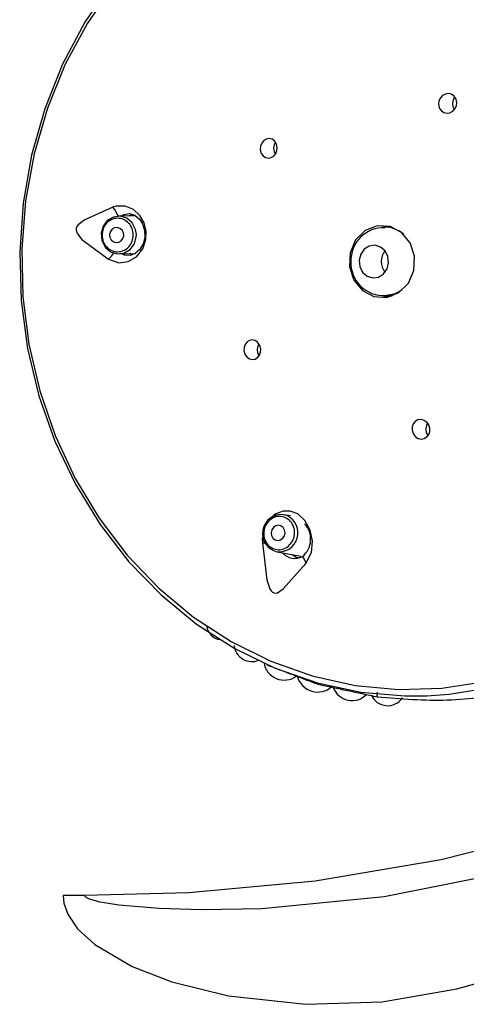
# Model space of a CAD drawing. Header units: millimetres. Extents: x 4904.09 to 4905.21, y 4759.5 to 4761.8.
# Tile 47 of 54: x 4904.87 to 4904.9, y 4760.77 to 4760.83. Entities that reach past the tile are written whole.
import ezdxf

# ---------------------------------------------------------------- set-up
doc = ezdxf.new("R2010")
doc.units = ezdxf.units.MM
doc.layers.add('SANINDUSA', color=3, linetype='Continuous')

msp = doc.modelspace()

# ---------------------------------------------------------------- linework, layer by layer
at = {"layer": 'SANINDUSA'}
for p, q in [((4904.878661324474, 4760.819299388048), (4904.877507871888, 4760.81927679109)), ((4904.895005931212, 4760.818555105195), (4904.8953208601, 4760.818637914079)), ((4904.895654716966, 4760.818548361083), (4904.895152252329, 4760.818548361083)), ((4904.878705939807, 4760.817915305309), (4904.878710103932, 4760.818050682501)), ((4904.877564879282, 4760.816777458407), (4904.878633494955, 4760.816798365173)), ((4904.878429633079, 4760.816720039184), (4904.878290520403, 4760.8167916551)), ((4904.895268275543, 4760.813956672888), (4904.894988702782, 4760.81399551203)), ((4904.895152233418, 4760.813988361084), (4904.894988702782, 4760.81399551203)), ((4904.895152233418, 4760.813988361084), (4904.895654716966, 4760.813988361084)), ((4904.888914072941, 4760.799407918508), (4904.888460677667, 4760.799489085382)), ((4904.888725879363, 4760.799404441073), (4904.888460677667, 4760.799489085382)), ((4904.888021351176, 4760.797027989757), (4904.889608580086, 4760.796743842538)), ((4904.87526717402, 4760.77424748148), (4904.873868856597, 4760.77424748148))]:
    msp.add_line(p, q, dxfattribs=at)
at = {"layer": 'SANINDUSA', "flags": 128}
for points in [[(4904.8770481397, 4760.834726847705), (4904.875301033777, 4760.832136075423), (4904.873827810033, 4760.829345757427), (4904.87264699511, 4760.826390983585), (4904.871773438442, 4760.82330891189), (4904.87121812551, 4760.820138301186), (4904.870988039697, 4760.816919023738), (4904.871086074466, 4760.81369156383), (4904.871510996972, 4760.810496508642), (4904.872257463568, 4760.807374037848), (4904.873316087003, 4760.80436341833), (4904.874673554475, 4760.801502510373), (4904.876312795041, 4760.798827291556), (4904.878213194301, 4760.796371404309), (4904.88035085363, 4760.794165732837), (4904.882698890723, 4760.792238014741), (4904.885227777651, 4760.790612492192), (4904.887905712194, 4760.78930960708), (4904.89069901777, 4760.788345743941), (4904.893572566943, 4760.787733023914), (4904.896490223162, 4760.787479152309), (4904.897943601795, 4760.787487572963)], [(4904.877215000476, 4760.834619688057), (4904.875476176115, 4760.832080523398), (4904.874005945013, 4760.829342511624), (4904.872822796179, 4760.826440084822), (4904.871941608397, 4760.823409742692), (4904.871373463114, 4760.820289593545), (4904.871125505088, 4760.817118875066), (4904.871200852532, 4760.81393746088), (4904.871598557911, 4760.810785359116), (4904.872313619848, 4760.807702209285), (4904.873337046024, 4760.804726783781), (4904.874655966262, 4760.801896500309), (4904.876253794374, 4760.799246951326), (4904.878110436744, 4760.796811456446), (4904.880202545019, 4760.79462064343), (4904.882503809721, 4760.792702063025), (4904.884985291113, 4760.791079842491), (4904.887615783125, 4760.789774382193), (4904.890362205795, 4760.788802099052), (4904.893190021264, 4760.788175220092), (4904.896063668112, 4760.787901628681), (4904.898947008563, 4760.787984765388), (4904.901803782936, 4760.78842358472)], [(4904.939780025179, 4760.833409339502), (4904.942458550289, 4760.829297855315), (4904.944502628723, 4760.824773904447), (4904.945527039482, 4760.82100177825), (4904.945974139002, 4760.817097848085), (4904.945708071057, 4760.812598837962), (4904.94466854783, 4760.808234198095), (4904.942970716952, 4760.804182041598), (4904.940745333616, 4760.800447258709), (4904.937286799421, 4760.796123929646), (4904.933325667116, 4760.792314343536), (4904.929029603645, 4760.788996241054), (4904.922227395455, 4760.78485142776), (4904.915063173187, 4760.781514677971), (4904.907076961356, 4760.778693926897), (4904.898882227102, 4760.776601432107), (4904.890560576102, 4760.775193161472), (4904.882193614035, 4760.774425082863), (4904.87526717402, 4760.77424748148)], [(4904.897943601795, 4760.787487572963), (4904.899415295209, 4760.787587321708), (4904.902310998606, 4760.788056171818), (4904.905140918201, 4760.788879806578), (4904.907869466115, 4760.790047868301), (4904.910462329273, 4760.791545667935), (4904.912886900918, 4760.793354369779), (4904.915112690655, 4760.79545122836), (4904.917111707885, 4760.797809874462), (4904.918858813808, 4760.800400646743), (4904.920332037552, 4760.803190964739), (4904.921512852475, 4760.806145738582), (4904.922386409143, 4760.809227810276), (4904.922941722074, 4760.812398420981), (4904.923171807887, 4760.815617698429), (4904.923073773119, 4760.818845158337), (4904.922648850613, 4760.822040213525), (4904.921902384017, 4760.825162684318), (4904.920843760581, 4760.828173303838), (4904.91948629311, 4760.831034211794)], [(4904.898788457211, 4760.826416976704), (4904.898911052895, 4760.826251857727), (4904.899079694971, 4760.826142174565), (4904.899274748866, 4760.82610049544), (4904.899474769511, 4760.826130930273), (4904.899658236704, 4760.826230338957), (4904.899804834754, 4760.826388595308), (4904.899897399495, 4760.826588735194), (4904.899924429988, 4760.826808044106), (4904.899882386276, 4760.827020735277), (4904.899854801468, 4760.827083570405), (4904.899732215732, 4760.827248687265), (4904.89956357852, 4760.827358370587), (4904.899368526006, 4760.827400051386), (4904.899168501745, 4760.827369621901), (4904.898985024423, 4760.827270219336), (4904.898838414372, 4760.827111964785), (4904.898745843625, 4760.826911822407), (4904.898718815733, 4760.826692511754), (4904.898760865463, 4760.826479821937), (4904.898788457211, 4760.826416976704)], [(4904.899656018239, 4760.82676334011), (4904.899705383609, 4760.827011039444), (4904.899791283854, 4760.827164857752)], [(4904.89977570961, 4760.826357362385), (4904.89969631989, 4760.826513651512), (4904.899656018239, 4760.82676334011)], [(4904.886984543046, 4760.823436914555), (4904.88710280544, 4760.823269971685), (4904.887264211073, 4760.823160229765), (4904.887450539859, 4760.823120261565), (4904.887639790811, 4760.823154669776), (4904.887809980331, 4760.823258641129), (4904.887942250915, 4760.823419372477), (4904.888022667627, 4760.823618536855), (4904.888042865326, 4760.823834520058), (4904.888000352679, 4760.824044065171), (4904.887975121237, 4760.824103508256), (4904.887856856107, 4760.824270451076), (4904.887695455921, 4760.824380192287), (4904.887509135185, 4760.824420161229), (4904.887319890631, 4760.824385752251), (4904.8871497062, 4760.824281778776), (4904.887017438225, 4760.82412104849), (4904.886937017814, 4760.823921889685), (4904.886916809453, 4760.823705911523), (4904.886959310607, 4760.823496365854), (4904.886984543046, 4760.823436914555)], [(4904.887814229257, 4760.823783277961), (4904.887863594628, 4760.824030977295), (4904.887931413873, 4760.824159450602)], [(4904.887921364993, 4760.823396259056), (4904.887854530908, 4760.823533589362), (4904.887814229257, 4760.823783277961)], [(4904.877147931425, 4760.819878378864), (4904.875289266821, 4760.819037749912), (4904.874868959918, 4760.81871269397), (4904.874779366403, 4760.818588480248), (4904.874734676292, 4760.818476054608), (4904.874723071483, 4760.818370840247), (4904.874737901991, 4760.818267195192), (4904.874803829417, 4760.81810925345), (4904.875108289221, 4760.817737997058), (4904.876866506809, 4760.816434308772)], [(4904.876866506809, 4760.816434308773), (4904.877556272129, 4760.816188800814), (4904.878163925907, 4760.816261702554), (4904.87871565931, 4760.816585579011), (4904.879130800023, 4760.817111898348), (4904.879342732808, 4760.817734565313), (4904.879353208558, 4760.818312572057), (4904.879221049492, 4760.81882672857), (4904.878947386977, 4760.819312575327), (4904.878521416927, 4760.819717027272), (4904.877974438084, 4760.819949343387), (4904.877372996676, 4760.8199459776), (4904.877147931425, 4760.819878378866)], [(4904.878710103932, 4760.818050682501), (4904.878656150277, 4760.818400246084), (4904.878436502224, 4760.818828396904), (4904.878080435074, 4760.81913457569), (4904.877642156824, 4760.819272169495), (4904.877188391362, 4760.819220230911), (4904.876788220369, 4760.818986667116), (4904.876502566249, 4760.818607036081), (4904.876374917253, 4760.818139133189), (4904.876424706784, 4760.817654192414), (4904.876644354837, 4760.817226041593), (4904.877000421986, 4760.816919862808), (4904.877438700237, 4760.816782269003), (4904.877892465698, 4760.816834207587), (4904.878292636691, 4760.817067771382), (4904.878578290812, 4760.817447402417), (4904.878705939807, 4760.817915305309), (4904.878705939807, 4760.817915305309)], [(4904.877699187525, 4760.819280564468), (4904.877875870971, 4760.819396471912), (4904.878246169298, 4760.819452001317), (4904.878620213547, 4760.819334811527), (4904.878942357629, 4760.819057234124), (4904.87912118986, 4760.818772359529), (4904.879255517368, 4760.81834327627), (4904.879268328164, 4760.817881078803), (4904.87915571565, 4760.81743806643), (4904.87893415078, 4760.817064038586), (4904.878635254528, 4760.81679904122), (4904.878290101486, 4760.816666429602), (4904.8779264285, 4760.816684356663), (4904.877744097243, 4760.816780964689)], [(4904.878238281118, 4760.819291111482), (4904.878260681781, 4760.819310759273), (4904.878462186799, 4760.819384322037)], [(4904.876942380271, 4760.818069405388), (4904.876962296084, 4760.817875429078), (4904.877050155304, 4760.81770416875), (4904.877192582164, 4760.817581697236), (4904.877367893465, 4760.817526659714), (4904.877549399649, 4760.817547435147), (4904.877709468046, 4760.817640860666), (4904.877823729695, 4760.81779271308), (4904.877874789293, 4760.817979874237), (4904.877854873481, 4760.818173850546), (4904.87776701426, 4760.818345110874), (4904.8776245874, 4760.818467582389), (4904.877449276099, 4760.818522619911), (4904.877267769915, 4760.818501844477), (4904.877107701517, 4760.818408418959), (4904.87699343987, 4760.818256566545), (4904.876942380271, 4760.818069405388)], [(4904.896842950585, 4760.817498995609), (4904.896273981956, 4760.818193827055), (4904.895507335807, 4760.818595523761), (4904.894659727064, 4760.818642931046), (4904.893860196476, 4760.818328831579), (4904.893230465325, 4760.817701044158), (4904.892866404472, 4760.816855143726), (4904.89282343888, 4760.815919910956), (4904.893108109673, 4760.815037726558), (4904.893677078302, 4760.814342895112), (4904.894443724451, 4760.813941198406), (4904.895291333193, 4760.813893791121), (4904.896090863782, 4760.814207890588), (4904.896720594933, 4760.814835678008), (4904.897084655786, 4760.81568157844), (4904.897127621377, 4760.816616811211), (4904.896842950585, 4760.817498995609)], [(4904.894357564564, 4760.815191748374), (4904.894736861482, 4760.815240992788), (4904.89507020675, 4760.815446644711), (4904.895306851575, 4760.815777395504), (4904.895410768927, 4760.816182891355), (4904.895366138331, 4760.816601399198), (4904.895179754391, 4760.816969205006), (4904.894879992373, 4760.817230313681), (4904.894512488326, 4760.817344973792), (4904.894133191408, 4760.817295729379), (4904.893799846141, 4760.817090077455), (4904.893563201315, 4760.816759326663), (4904.893459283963, 4760.816353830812), (4904.893503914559, 4760.815935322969), (4904.893690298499, 4760.81556751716), (4904.893990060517, 4760.815306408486), (4904.894357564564, 4760.815191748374)], [(4904.896296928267, 4760.814370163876), (4904.895789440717, 4760.81409947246), (4904.895152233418, 4760.813988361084)], [(4904.895320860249, 4760.813898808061), (4904.89513442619, 4760.813941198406), (4904.894942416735, 4760.814005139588)], [(4904.886861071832, 4760.81075614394), (4904.886735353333, 4760.810921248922), (4904.886571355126, 4760.811030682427), (4904.886386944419, 4760.811072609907), (4904.886201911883, 4760.811041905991), (4904.886037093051, 4760.810940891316), (4904.88591189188, 4760.810780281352), (4904.885841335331, 4760.810578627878), (4904.885833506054, 4760.810359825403), (4904.885888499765, 4760.810149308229), (4904.885917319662, 4760.810089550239), (4904.886043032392, 4760.809924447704), (4904.886207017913, 4760.809815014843), (4904.886391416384, 4760.809773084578), (4904.886576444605, 4760.809803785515), (4904.886741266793, 4760.809904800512), (4904.886866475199, 4760.810065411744), (4904.886937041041, 4760.810267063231), (4904.886944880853, 4760.810485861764), (4904.886889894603, 4760.810696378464), (4904.886861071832, 4760.81075614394)], [(4904.886723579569, 4760.810435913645), (4904.886772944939, 4760.810683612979), (4904.886828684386, 4760.810793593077)], [(4904.886840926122, 4760.810033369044), (4904.88676388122, 4760.810186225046), (4904.886723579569, 4760.810435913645)], [(4904.897061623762, 4760.80482048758), (4904.897200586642, 4760.804654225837), (4904.897380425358, 4760.804544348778), (4904.897579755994, 4760.804503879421), (4904.897775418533, 4760.804536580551), (4904.897946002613, 4760.804637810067), (4904.898073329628, 4760.804796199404), (4904.898143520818, 4760.804994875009), (4904.898148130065, 4760.805212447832), (4904.898085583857, 4760.80542449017), (4904.898052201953, 4760.805487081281), (4904.897913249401, 4760.805653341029), (4904.897733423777, 4760.805763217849), (4904.8975341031, 4760.805803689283), (4904.897338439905, 4760.805770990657), (4904.897167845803, 4760.80566975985), (4904.897040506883, 4760.805511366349), (4904.896970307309, 4760.805312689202), (4904.89696569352, 4760.805095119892), (4904.897028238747, 4760.80488308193), (4904.897061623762, 4760.80482048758)], [(4904.897891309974, 4760.805166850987), (4904.897940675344, 4760.805414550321), (4904.898005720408, 4760.805538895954)], [(4904.898026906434, 4760.804738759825), (4904.897931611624, 4760.804917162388), (4904.897891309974, 4760.805166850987)], [(4904.88993445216, 4760.796256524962), (4904.890302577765, 4760.79699049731), (4904.89037989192, 4760.797723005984), (4904.890229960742, 4760.798464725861), (4904.889875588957, 4760.79910704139), (4904.889391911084, 4760.799540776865), (4904.888899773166, 4760.799726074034), (4904.888429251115, 4760.799725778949), (4904.887950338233, 4760.799551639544), (4904.887506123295, 4760.799174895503), (4904.887505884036, 4760.799174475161)], [(4904.887899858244, 4760.797826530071), (4904.888074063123, 4760.797786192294), (4904.888251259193, 4760.797821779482), (4904.888404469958, 4760.797927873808), (4904.88851037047, 4760.798088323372), (4904.888552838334, 4760.798278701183), (4904.888525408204, 4760.798470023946), (4904.888432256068, 4760.798633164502), (4904.888287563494, 4760.798743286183), (4904.888113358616, 4760.79878362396), (4904.887936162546, 4760.798748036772), (4904.88778295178, 4760.798641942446), (4904.887677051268, 4760.798481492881), (4904.887634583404, 4760.79829111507), (4904.887662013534, 4760.798099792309), (4904.887755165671, 4760.797936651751), (4904.887899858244, 4760.797826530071)], [(4904.887100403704, 4760.798181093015), (4904.887046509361, 4760.79789987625), (4904.887052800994, 4760.797616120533)], [(4904.887052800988, 4760.797616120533), (4904.887160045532, 4760.797617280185), (4904.887239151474, 4760.797615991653)], [(4904.887052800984, 4760.797616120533), (4904.887357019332, 4760.795172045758), (4904.887544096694, 4760.794574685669), (4904.887631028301, 4760.794430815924), (4904.887717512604, 4760.794344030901), (4904.887804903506, 4760.794298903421), (4904.887896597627, 4760.794285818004), (4904.888045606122, 4760.794317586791), (4904.888428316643, 4760.794570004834), (4904.889934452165, 4760.796256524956)], [(4904.889020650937, 4760.796849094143), (4904.88929394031, 4760.796673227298), (4904.88947484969, 4760.796631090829)], [(4904.903102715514, 4760.775752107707), (4904.895124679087, 4760.774149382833), (4904.887024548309, 4760.773365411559), (4904.883022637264, 4760.773288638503), (4904.880224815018, 4760.773375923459), (4904.877551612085, 4760.773607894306), (4904.876312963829, 4760.773806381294), (4904.875600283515, 4760.773998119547), (4904.87532319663, 4760.774146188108), (4904.875292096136, 4760.774180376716), (4904.875270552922, 4760.774223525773), (4904.87526717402, 4760.77424748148)], [(4904.873868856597, 4760.77424748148), (4904.873918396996, 4760.773741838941), (4904.874168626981, 4760.773003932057), (4904.874818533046, 4760.772039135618), (4904.875957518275, 4760.770993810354), (4904.878437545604, 4760.769536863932), (4904.881052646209, 4760.768520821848), (4904.884813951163, 4760.767587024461), (4904.889922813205, 4760.767032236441), (4904.894991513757, 4760.767203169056), (4904.899932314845, 4760.768057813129)], [(4904.899932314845, 4760.768057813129), (4904.90776772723, 4760.770248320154), (4904.915335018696, 4760.77296820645)]]:
    msp.add_lwpolyline(points, dxfattribs=at)
at = {"layer": 'SANINDUSA'}
for centre, radius, start, end in [((4904.896523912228, 4760.819302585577), 0.02578569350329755, 27.06277752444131, 86.84168973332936), ((4904.875846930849, 4760.818691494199), 0.001761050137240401, 19.41188285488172, 42.3737619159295), ((4904.895086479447, 4760.816343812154), 0.002170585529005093, 88.22934086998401, 181.992042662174), ((4904.895142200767, 4760.816606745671), 0.001941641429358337, 49.24791510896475, 89.70338773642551), ((4904.896084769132, 4760.816268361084), 0.001155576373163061, 142.1084187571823, 217.8915812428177), ((4904.875665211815, 4760.817852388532), 0.00185851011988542, 310.2688675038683, 326.5268680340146), ((4904.895066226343, 4760.816172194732), 0.002151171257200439, 177.4377851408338, 273.2380793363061), ((4904.888316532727, 4760.798245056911), 0.001252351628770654, 83.39064077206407, 256.3670041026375), ((4904.888149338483, 4760.798282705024), 0.001261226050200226, 264.1756854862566, 62.79810673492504), ((4904.888756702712, 4760.797869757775), 0.001496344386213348, 309.2265646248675, 43.12084848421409), ((4904.889205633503, 4760.797676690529), 0.001086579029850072, 221.0866140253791, 297.2395643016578), ((4904.8892126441, 4760.796174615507), 0.000726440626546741, 6.4741221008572, 47.54775029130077), ((4904.884359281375, 4760.792181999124), 0.00098040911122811, 183.9403921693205, 264.6226294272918), ((4904.886372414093, 4760.790952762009), 0.001203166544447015, 186.9245686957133, 292.121227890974), ((4904.888505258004, 4760.789887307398), 0.001365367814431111, 188.2428650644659, 306.3955371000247), ((4904.89071746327, 4760.789124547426), 0.001392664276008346, 195.5788059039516, 312.0711027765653), ((4904.890789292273, 4760.788328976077), 9.663939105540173e-05, 169.2260742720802, 237.3047896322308), ((4904.892994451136, 4760.788496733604), 0.001332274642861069, 200.9700350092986, 315.8436193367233), ((4904.895352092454, 4760.788011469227), 0.00118496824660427, 204.1881653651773, 325.5520754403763)]:
    msp.add_arc(centre, radius, start, end, dxfattribs=at)
for points, knots in [([(4904.878506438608, 4760.817926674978), (4904.878502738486, 4760.818072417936), (4904.878495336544, 4760.818363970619), (4904.878286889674, 4760.818754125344), (4904.87796571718, 4760.819032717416), (4904.87756638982, 4760.819158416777), (4904.877152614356, 4760.819111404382), (4904.876790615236, 4760.818898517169), (4904.876521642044, 4760.818553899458), (4904.876466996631, 4760.818268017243), (4904.876439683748, 4760.818125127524)], [0, 0, 0, 0, 0.1248186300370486, 0.2496944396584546, 0.3746571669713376, 0.4997338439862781, 0.6249185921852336, 0.7500608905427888, 0.8750753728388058, 1, 1, 1, 1]), ([(4904.888595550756, 4760.799288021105), (4904.888468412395, 4760.79932974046), (4904.888214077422, 4760.799413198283), (4904.887807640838, 4760.799323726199), (4904.887460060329, 4760.799085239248), (4904.887218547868, 4760.798719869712), (4904.887121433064, 4760.798285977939), (4904.887184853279, 4760.797852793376), (4904.887393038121, 4760.797472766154), (4904.887621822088, 4760.797328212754), (4904.887736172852, 4760.797255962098)], [0, 0, 0, 0, 0.1248183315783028, 0.2496938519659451, 0.3746565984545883, 0.4997335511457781, 0.6249185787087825, 0.7500610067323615, 0.8750755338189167, 1, 1, 1, 1]), ([(4904.894653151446, 4760.787732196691), (4904.894649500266, 4760.787694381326), (4904.894643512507, 4760.787632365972), (4904.894641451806, 4760.787555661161), (4904.894642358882, 4760.787498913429), (4904.89464646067, 4760.787455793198), (4904.894654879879, 4760.787421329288), (4904.894663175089, 4760.787418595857), (4904.894668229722, 4760.787416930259)], [0, 0, 0, 0, 0.2149901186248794, 0.3525733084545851, 0.5003442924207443, 0.6481913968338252, 0.7856277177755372, 1, 1, 1, 1]), ([(4904.894668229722, 4760.787416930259), (4904.896229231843, 4760.78728460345), (4904.899351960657, 4760.787019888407), (4904.902246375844, 4760.787499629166), (4904.903693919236, 4760.787739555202)], [0, 0, 0, 0, 0.4998839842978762, 1, 1, 1, 1])]:
    msp.add_open_spline(points, degree=3, knots=knots, dxfattribs=at)
for points, degree in [([(4904.876439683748, 4760.818125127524), (4904.876443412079, 4760.817979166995), (4904.876450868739, 4760.817687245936), (4904.876659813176, 4760.817296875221), (4904.87698132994, 4760.817018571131), (4904.877380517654, 4760.816893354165), (4904.877793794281, 4760.816940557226), (4904.878155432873, 4760.817153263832), (4904.878424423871, 4760.817497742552), (4904.878479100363, 4760.817783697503), (4904.878506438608, 4760.817926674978)], 3), ([(4904.887736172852, 4760.797255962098), (4904.887863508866, 4760.797214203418), (4904.888118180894, 4760.797130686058), (4904.888524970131, 4760.797220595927), (4904.888872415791, 4760.797459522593), (4904.889113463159, 4760.797824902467), (4904.889210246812, 4760.798258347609), (4904.889146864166, 4760.798691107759), (4904.888938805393, 4760.799071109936), (4904.888709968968, 4760.799215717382), (4904.888595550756, 4760.799288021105)], 3), ([(4904.887352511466, 4760.789534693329), (4904.890737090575, 4760.788247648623)], 1), ([(4904.890737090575, 4760.788247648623), (4904.894668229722, 4760.787416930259)], 1)]:
    msp.add_open_spline(points, degree=degree, dxfattribs=at)

doc.saveas('drawing.dxf')
